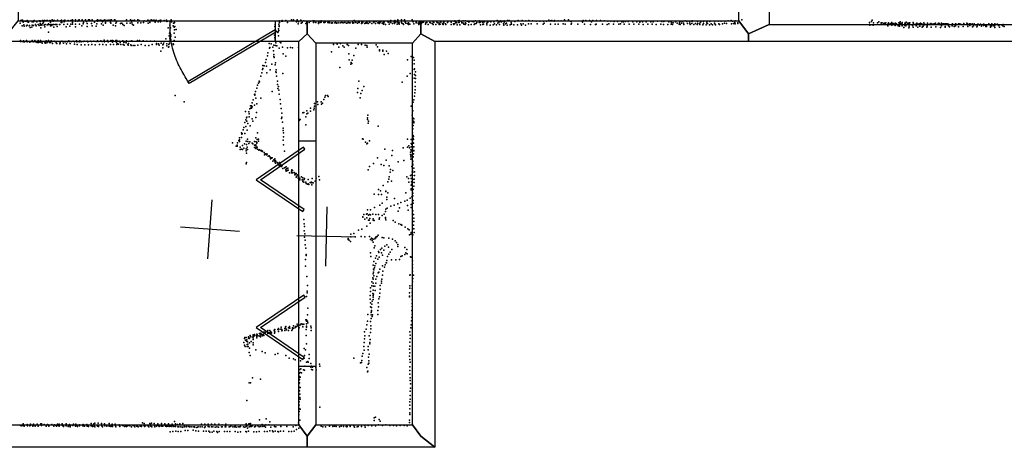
# Model space of a CAD drawing. Header units: millimetres. Extents: x 10845 to 34254, y -43579 to -11665.
# Tile 13 of 28: x 18844 to 25506, y -41370 to -38481. Entities that reach past the tile are written whole.
import ezdxf

# ---------------------------------------------------------------- set-up
doc = ezdxf.new("R2010")
doc.units = ezdxf.units.MM
for name, color, linetype in [('DOORS', 7, 'Continuous'), ('P', 9, 'Continuous'), ('PANOS', 10, 'Continuous'), ('ROOMS', 1, 'Continuous'), ('WALLS', 3, 'Continuous')]:
    doc.layers.add(name, color=color, linetype=linetype)

# ---------------------------------------------------------------- blocks, each defined once
blk = doc.blocks.new('7-Bifold_46')
for points in [[(-898.992, 30.3406), (-625.387, 430.985)], [(-625.387, 430.985), (-356.55, 38.1576), (-373.055, 26.8622)], [(350.975, 30.1593), (624.58, 430.804)], [(624.58, 430.804), (893.417, 37.9763), (876.912, 26.6809)], [(-625.37, 395.547), (-882.476, 19.0615), (-898.992, 30.3406)], [(-373.055, 26.8622), (-625.37, 395.547)], [(624.597, 395.366), (367.491, 18.8802), (350.975, 30.1593)], [(876.912, 26.6809), (624.597, 395.366)]]:
    blk.add_lwpolyline(points)
blk = doc.blocks.new('1-Standard_3D')
for points in [[(-403.982, 5.64828), (253.382, 394.931), (263.573, 377.722), (-393.791, -11.5606), (-403.982, 5.64828)], [(263.573, 377.722), (275.367, 357.142), (283.15, 343.495), (290.844, 329.879), (298.429, 316.269), (305.882, 302.642), (313.184, 288.973), (320.313, 275.239), (327.249, 261.416), (333.971, 247.479), (340.456, 233.405), (346.686, 219.17), (352.638, 204.75), (358.291, 190.121), (363.626, 175.258), (368.62, 160.139), (373.253, 144.738), (377.503, 129.032), (381.351, 112.998), (384.774, 96.6102), (387.752, 79.8457), (390.265, 62.6802), (392.29, 45.0899), (393.807, 27.0508), (395.085, -0.90191)]]:
    blk.add_lwpolyline(points)

msp = doc.modelspace()

# ---------------------------------------------------------------- linework, layer by layer
at = {"layer": 'DOORS'}
for points in [[(19862.6, -38487.3), (20573.8, -38487.3), (20573.8, -38627.1), (19862.6, -38627.1), (19862.6, -38487.3)], [(20732.8, -40824), (20732.8, -39300), (20847, -39300), (20847, -40824), (20732.8, -40824)]]:
    msp.add_lwpolyline(points, dxfattribs=at)
at = {"layer": 'P'}
for p in [(18852, -38486), (18860, -38484), (18863, -38483), (18865, -38492), (18867, -38498), (18880, -38490), (18881, -38490), (18885, -38491), (18894, -38487), (18898, -38494), (18904, -38497), (18907, -38491), (18928, -38495), (18937, -38495), (18943, -38486), (18957, -38490), (18960, -38496), (18977, -38489), (18982, -38489), (18982, -38492), (18998, -38485), (19000, -38487), (19004, -38492), (19005, -38497), (19013, -38485), (19024, -38487), (19026, -38488), (19032, -38485), (19048, -38485), (19052, -38498), (19054, -38488), (19064, -38482), (19067, -38484), (19070, -38485), (19071, -38491), (19079, -38485), (19101, -38484), (19121, -38488), (19126, -38500), (19128, -38484), (19129, -38500), (19145, -38485), (19146, -38494), (19149, -38484), (19173, -38486), (19190, -38485), (19193, -38487), (19201, -38482), (19201, -38499), (19220, -38489), (19222, -38491), (19223, -38481), (19238, -38490), (19243, -38484), (19245, -38487), (19246, -38482), (19267, -38486), (19268, -38482), (19276, -38500), (19290, -38482), (19296, -38492), (19311, -38482), (19316, -38482), (19319, -38485), (19334, -38482), (19350, -38498), (19366, -38485), (19370, -38481), (19370, -38490), (19378, -38487), (19389, -38484), (19392, -38484), (19400, -38485), (19404, -38494), (19411, -38485), (19421, -38482), (19421, -38484), (19422, -38488), (19425, -38499), (19434, -38486), (19444, -38483), (19444, -38488), (19454, -38483), (19454, -38484), (19458, -38499), (19460, -38484), (19466, -38482), (19485, -38482), (19487, -38481), (19488, -38482), (19500, -38495), (19566, -38481), (19566, -38481), (19570, -38503), (19594, -38481), (19598, -38486), (19601, -38491), (19604, -38502), (19611, -38487), (19620, -38485), (19621, -38483), (19643, -38482), (19644, -38501), (19653, -38485), (19665, -38502), (19682, -38500), (19687, -38488), (19701, -38490), (19711, -38483), (19719, -38486), (19726, -38500), (19733, -38481), (19744, -38487), (19753, -38483), (19756, -38485), (19760, -38497), (19767, -38483), (19782, -38495), (19787, -38487), (19798, -38495), (19799, -38485), (19800, -38483), (19821, -38486), (19837, -38484), (19840, -38493), (19845, -38491), (19870, -38481), (19872, -38494), (19885, -38503), (19887, -38503), (19891, -38500), (20599, -38491), (20600, -38488), (20602, -38499), (20615, -38490), (20620, -38485), (20623, -38490), (20644, -38487), (20657, -38500), (20684, -38481), (20696, -38482), (20717, -38496), (20721, -38481), (20731, -38496), (20746, -38483), (20748, -38503), (20755, -38500), (20767, -38489), (20786, -38491), (20787, -38500), (20804, -38499), (20813, -38491), (20828, -38488), (20833, -38500), (20834, -38498), (20837, -38489), (20848, -38499), (20865, -38497), (20866, -38490), (20877, -38499), (20883, -38489), (20884, -38498), (20902, -38500), (20907, -38500), (20911, -38497), (20929, -38500), (20938, -38496), (20938, -38501), (20938, -38502), (20952, -38501), (20961, -38501), (20976, -38501), (20980, -38500), (20986, -38502), (21000, -38501), (21012, -38501), (21024, -38500), (21033, -38502), (21044, -38500), (21064, -38502), (21066, -38500), (21068, -38499), (21075, -38502), (21081, -38501), (21097, -38500), (21106, -38502), (21108, -38487), (21117, -38494), (21118, -38500), (21130, -38503), (21137, -38498), (21142, -38494), (21142, -38500), (21159, -38498), (21164, -38502), (21165, -38498), (21184, -38501), (21194, -38496), (21211, -38496), (21213, -38499), (21239, -38498), (21241, -38499), (21242, -38493), (21257, -38492), (21267, -38502), (21277, -38496), (21281, -38501), (21285, -38496), (21287, -38492), (21306, -38497), (21310, -38491), (21311, -38496), (21335, -38492), (21337, -38498), (21350, -38499), (21352, -38494), (21356, -38487), (21356, -38499), (21377, -38497), (21382, -38485), (21390, -38497), (21403, -38482), (21403, -38497), (21411, -38501), (21428, -38481), (21428, -38499), (21449, -38482), (21453, -38498), (21476, -38501), (21499, -38481), (21506, -38495), (21526, -38497), (21527, -38501), (21547, -38500), (21548, -38502), (21552, -38497), (21569, -38498), (21576, -38498), (21593, -38501), (21600, -38499), (21619, -38499), (21624, -38501), (21642, -38496), (21647, -38499), (21667, -38496), (21670, -38500), (21676, -38501), (21683, -38503), (21691, -38494), (21694, -38498), (21713, -38496), (21715, -38502), (21739, -38500), (21740, -38496), (21763, -38493), (21763, -38497), (21785, -38491), (21789, -38488), (21796, -38498), (21802, -38502), (21811, -38489), (21815, -38499), (21818, -38487), (21818, -38500), (21833, -38492), (21835, -38502), (21839, -38502), (21845, -38489), (21859, -38489), (21861, -38502), (21871, -38491), (21882, -38493), (21883, -38497), (21890, -38491), (21905, -38493), (21913, -38490), (21917, -38496), (21929, -38489), (21937, -38500), (21953, -38489), (21953, -38499), (21957, -38500), (21964, -38494), (21977, -38495), (21978, -38500), (21981, -38495), (21989, -38494), (22009, -38496), (22011, -38494), (22012, -38497), (22026, -38490), (22032, -38495), (22049, -38491), (22053, -38496), (22075, -38486), (22084, -38496), (22090, -38496), (22097, -38493), (22099, -38489), (22104, -38495), (22107, -38492), (22122, -38488), (22122, -38497), (22124, -38494), (22145, -38486), (22157, -38486), (22170, -38491), (22170, -38502), (22194, -38492), (22218, -38485), (22243, -38487), (22268, -38488), (22290, -38486), (22315, -38489), (22338, -38490), (22363, -38490), (22388, -38491), (22409, -38491), (22424, -38484), (22436, -38488), (22445, -38485), (22461, -38491), (22463, -38485), (22487, -38489), (22507, -38488), (22529, -38489), (22531, -38482), (22558, -38481), (22572, -38490), (22578, -38490), (22578, -38503), (22652, -38498), (22656, -38485), (22675, -38487), (22700, -38487), (22714, -38496), (22723, -38487), (22747, -38487), (22775, -38487), (22798, -38488), (22824, -38491), (22845, -38490), (22866, -38493), (22889, -38492), (22918, -38494), (22929, -38494), (22942, -38492), (22962, -38493), (22993, -38494), (23019, -38496), (23041, -38497), (23058, -38495), (23084, -38496), (23115, -38494), (23130, -38495), (23160, -38491), (23190, -38492), (23203, -38492), (23236, -38494), (23251, -38494), (23254, -38500), (23266, -38502), (23281, -38494), (23309, -38502), (23310, -38493), (23326, -38493), (23330, -38490), (23346, -38489), (23358, -38492), (23375, -38492), (23379, -38490), (23394, -38489), (23395, -38493), (23431, -38493), (23453, -38494), (23470, -38493), (23493, -38494), (23514, -38493), (23545, -38503), (23547, -38491), (23571, -38491), (23591, -38491), (23617, -38491), (23637, -38489), (23659, -38487), (23668, -38491), (23682, -38499), (23685, -38489), (23702, -38502), (23731, -38481), (24594, -38500), (24607, -38493), (24611, -38484), (24622, -38501), (24648, -38501), (24658, -38495), (24672, -38501), (24679, -38501), (24701, -38503), (24704, -38502), (24722, -38502), (24746, -38499), (24792, -38501), (24797, -38503), (24801, -38495), (24816, -38500), (24841, -38498), (24850, -38503), (24862, -38501), (24867, -38501), (24889, -38500), (24914, -38503), (24938, -38503), (24961, -38501), (24987, -38503), (25040, -38503), (25082, -38503), (18847, -38505), (18861, -38522), (18873, -38516), (18874, -38525), (18890, -38522), (18890, -38523), (18895, -38518), (18909, -38522), (18910, -38520), (18915, -38534), (18927, -38530), (18929, -38518), (18936, -38520), (18937, -38520), (18952, -38513), (18956, -38522), (18957, -38521), (18969, -38512), (18976, -38520), (18982, -38507), (18984, -38517), (18988, -38535), (18993, -38512), (18995, -38517), (19000, -38507), (19011, -38517), (19012, -38515), (19015, -38529), (19017, -38513), (19031, -38515), (19033, -38515), (19039, -38509), (19039, -38514), (19040, -38564), (19041, -38512), (19052, -38522), (19053, -38513), (19061, -38512), (19062, -38520), (19074, -38513), (19075, -38532), (19084, -38514), (19088, -38512), (19095, -38513), (19099, -38527), (19114, -38512), (19115, -38513), (19143, -38513), (19158, -38528), (19167, -38511), (19184, -38524), (19190, -38511), (19202, -38510), (19221, -38511), (19221, -38529), (19250, -38511), (19266, -38522), (19274, -38509), (19300, -38507), (19300, -38526), (19330, -38507), (19334, -38521), (19361, -38525), (19367, -38508), (19399, -38508), (19409, -38518), (19425, -38505), (19461, -38505), (19477, -38517), (19492, -38521), (19495, -38504), (19526, -38506), (19535, -38505), (19543, -38514), (19552, -38519), (19593, -38504), (19607, -38512), (19614, -38517), (19713, -38504), (19850, -38535), (19861, -38518), (19864, -38535), (19883, -38523), (19890, -38530), (19891, -38550), (19894, -38526), (19904, -38547), (20571, -38526), (20572, -38512), (20573, -38556), (20591, -38566), (20591, -38568), (20594, -38560), (20596, -38542), (20597, -38510), (20598, -38554), (20599, -38527), (20600, -38521), (20729, -38508), (20780, -38506), (20867, -38506), (20957, -38504), (20988, -38504), (21055, -38504), (21098, -38505), (21156, -38506), (21179, -38507), (21189, -38504), (21189, -38504), (21200, -38504), (21202, -38506), (21227, -38506), (21251, -38507), (21276, -38507), (21297, -38504), (21306, -38511), (21308, -38504), (21320, -38512), (21344, -38510), (21367, -38507), (21380, -38506), (21398, -38510), (21408, -38504), (21412, -38511), (21430, -38504), (21440, -38508), (21442, -38512), (21457, -38504), (21468, -38507), (21474, -38506), (21474, -38514), (21485, -38511), (21512, -38509), (21540, -38505), (21545, -38512), (21555, -38506), (21557, -38509), (21562, -38506), (21591, -38511), (21607, -38512), (21636, -38507), (21642, -38512), (21659, -38512), (21683, -38513), (21690, -38511), (21705, -38509), (21710, -38505), (21710, -38513), (21726, -38508), (21727, -38513), (21764, -38513), (21780, -38508), (21782, -38514), (21788, -38506), (21804, -38515), (21822, -38515), (21847, -38504), (21849, -38510), (21859, -38514), (21863, -38506), (21881, -38515), (21900, -38514), (21919, -38514), (21924, -38509), (21932, -38507), (21961, -38515), (21979, -38513), (21983, -38510), (22004, -38507), (22005, -38516), (22006, -38504), (22028, -38517), (22048, -38515), (22056, -38508), (22070, -38516), (22080, -38504), (22091, -38514), (22117, -38508), (22120, -38518), (22132, -38509), (22138, -38505), (22142, -38518), (22163, -38516), (22171, -38510), (22187, -38516), (22212, -38516), (22235, -38508), (22239, -38517), (22250, -38508), (22267, -38518), (22287, -38509), (22304, -38509), (22345, -38508), (22387, -38511), (22393, -38505), (22436, -38511), (22468, -38510), (22488, -38510), (22522, -38509), (22535, -38511), (22576, -38511), (22621, -38511), (22665, -38511), (22706, -38512), (22741, -38514), (22745, -38510), (22787, -38511), (22820, -38513), (22831, -38509), (22863, -38511), (22899, -38510), (22910, -38508), (22934, -38511), (22967, -38511), (23000, -38510), (23033, -38511), (23062, -38512), (23095, -38511), (23124, -38510), (23150, -38513), (23182, -38511), (23201, -38514), (23229, -38514), (23252, -38511), (23262, -38513), (23293, -38504), (23306, -38511), (23313, -38512), (23322, -38505), (23336, -38505), (23337, -38512), (23363, -38506), (23378, -38504), (23381, -38514), (23392, -38506), (23406, -38513), (23417, -38507), (23428, -38514), (23432, -38506), (23446, -38505), (23447, -38514), (23466, -38516), (23471, -38507), (23489, -38515), (23493, -38504), (23498, -38507), (23512, -38515), (23523, -38508), (23531, -38515), (23548, -38509), (23552, -38515), (23574, -38509), (23579, -38513), (23600, -38509), (23614, -38505), (23626, -38506), (23660, -38509), (23674, -38507), (23681, -38506), (23685, -38508), (23702, -38506), (24594, -38513), (24597, -38517), (24619, -38517), (24673, -38505), (24691, -38506), (24694, -38505), (24699, -38507), (24719, -38522), (24720, -38507), (24725, -38509), (24736, -38508), (24739, -38506), (24742, -38508), (24744, -38518), (24751, -38508), (24758, -38506), (24767, -38520), (24769, -38504), (24777, -38508), (24788, -38522), (24797, -38525), (24803, -38506), (24812, -38509), (24814, -38521), (24816, -38505), (24827, -38534), (24832, -38520), (24834, -38505), (24837, -38508), (24839, -38523), (24853, -38506), (24859, -38535), (24862, -38518), (24862, -38528), (24863, -38511), (24885, -38519), (24888, -38512), (24889, -38532), (24891, -38507), (24909, -38522), (24910, -38508), (24914, -38510), (24920, -38530), (24923, -38511), (24929, -38509), (24934, -38525), (24940, -38512), (24948, -38509), (24950, -38531), (24954, -38527), (24957, -38525), (24964, -38510), (24965, -38515), (24968, -38510), (24981, -38531), (24983, -38524), (24985, -38523), (24986, -38509), (24991, -38514), (25005, -38509), (25010, -38506), (25012, -38530), (25017, -38511), (25024, -38510), (25032, -38509), (25042, -38512), (25043, -38529), (25059, -38507), (25062, -38505), (25062, -38506), (25068, -38509), (25074, -38533), (25081, -38506), (25082, -38521), (25092, -38509), (25094, -38512), (25100, -38508), (25105, -38531), (25106, -38527), (25107, -38508), (25112, -38508), (25119, -38509), (25129, -38511), (25129, -38515), (25129, -38523), (25136, -38529), (25153, -38522), (25154, -38510), (25154, -38513), (25155, -38509), (25156, -38509), (25166, -38527), (25169, -38526), (25176, -38508), (25176, -38523), (25179, -38509), (25180, -38513), (25195, -38509), (25197, -38529), (25204, -38508), (25206, -38513), (25215, -38512), (25227, -38512), (25228, -38527), (25232, -38507), (25232, -38511), (25252, -38505), (25252, -38513), (25258, -38509), (25259, -38515), (25259, -38527), (25270, -38509), (25273, -38520), (25276, -38509), (25276, -38511), (25277, -38512), (25289, -38509), (25290, -38528), (25297, -38522), (25300, -38512), (25301, -38509), (25312, -38516), (25320, -38528), (25321, -38516), (25323, -38515), (25323, -38524), (25327, -38510), (25330, -38511), (25339, -38517), (25346, -38510), (25348, -38513), (25351, -38525), (25365, -38510), (25366, -38519), (25371, -38513), (25377, -38518), (25382, -38527), (25384, -38518), (25385, -38526), (25395, -38515), (25402, -38509), (25412, -38521), (25413, -38531), (25416, -38525), (25419, -38516), (25422, -38509), (25431, -38522), (25439, -38521), (25441, -38509), (25443, -38533), (25444, -38515), (25454, -38513), (25460, -38510), (25467, -38519), (25470, -38517), (25473, -38516), (25474, -38530), (25492, -38518), (25495, -38521), (25498, -38512), (25505, -38527), (18849, -38627), (18850, -38622), (18853, -38628), (18867, -38630), (18871, -38623), (18875, -38627), (18876, -38629), (18890, -38622), (18895, -38631), (18897, -38628), (18910, -38631), (18914, -38632), (18919, -38628), (18928, -38620), (18929, -38628), (18936, -38627), (18941, -38629), (18947, -38622), (18953, -38631), (18962, -38634), (18969, -38622), (18972, -38630), (18972, -38635), (18982, -38632), (18985, -38621), (18994, -38632), (19013, -38630), (19016, -38633), (19023, -38623), (19027, -38636), (19033, -38629), (19040, -38622), (19046, -38634), (19054, -38634), (19058, -38623), (19063, -38627), (19078, -38625), (19083, -38627), (19112, -38628), (19119, -38630), (19129, -38625), (19133, -38627), (19153, -38630), (19164, -38627), (19167, -38629), (19176, -38623), (19181, -38628), (19194, -38628), (19206, -38626), (19215, -38629), (19228, -38624), (19231, -38630), (19247, -38631), (19251, -38623), (19260, -38629), (19275, -38628), (19281, -38625), (19302, -38626), (19305, -38629), (19325, -38626), (19331, -38627), (19347, -38625), (19361, -38627), (19370, -38623), (19376, -38627), (19393, -38623), (19402, -38627), (19416, -38619), (19419, -38630), (19439, -38620), (19444, -38629), (19462, -38622), (19472, -38632), (19473, -38621), (19477, -38624), (19496, -38622), (19499, -38634), (19501, -38621), (19518, -38625), (19523, -38627), (19524, -38634), (19543, -38624), (19550, -38634), (19559, -38628), (19568, -38623), (19591, -38625), (19603, -38624), (19642, -38622), (19655, -38622), (19680, -38623), (19704, -38625), (19730, -38626), (19756, -38626), (19820, -38630), (19834, -38609), (19856, -38590), (19858, -38572), (19861, -38605), (19862, -38587), (19868, -38582), (19868, -38593), (19868, -38616), (19889, -38571), (19889, -38621), (19896, -38599), (20568, -38585), (20571, -38601), (20571, -38604), (20572, -38616), (20573, -38600), (20574, -38572), (20595, -38589), (20605, -38630), (20612, -38636), (18996, -38639), (19016, -38638), (19067, -38641), (19092, -38637), (19095, -38641), (19116, -38643), (19119, -38637), (19140, -38640), (19161, -38644), (19186, -38641), (19215, -38646), (19234, -38648), (19260, -38650), (19285, -38650), (19309, -38650), (19332, -38649), (19356, -38651), (19384, -38647), (19407, -38648), (19430, -38651), (19458, -38648), (19479, -38647), (19501, -38647), (19506, -38643), (19513, -38645), (19529, -38649), (19545, -38648), (19551, -38652), (19564, -38637), (19577, -38648), (19578, -38652), (19580, -38641), (19596, -38650), (19599, -38654), (19612, -38654), (19624, -38654), (19643, -38652), (19667, -38649), (19693, -38654), (19718, -38655), (19741, -38648), (19770, -38647), (19771, -38641), (19783, -38643), (19789, -38652), (19800, -38694), (19801, -38638), (19812, -38650), (19814, -38670), (19818, -38644), (19840, -38656), (19841, -38644), (19852, -38666), (19853, -38664), (19854, -38647), (19858, -38640), (19882, -38644), (19885, -38648), (20532, -38642), (20535, -38672), (20537, -38668), (20545, -38644), (20556, -38665), (20561, -38690), (20565, -38652), (20575, -38655), (20577, -38637), (20585, -38657), (20601, -38674), (20622, -38667), (20657, -38671), (20677, -38668), (20690, -38671), (20731, -38669), (20954, -38697), (20968, -38648), (20992, -38645), (21003, -38665), (21015, -38642), (21030, -38657), (21040, -38666), (21059, -38648), (21070, -38654), (21119, -38674), (21134, -38649), (21158, -38648), (21181, -38652), (21192, -38655), (21196, -38665), (21256, -38650), (21265, -38664), (21278, -38685), (21279, -38691), (21301, -38694), (21302, -38687), (21326, -38694), (20507, -38770), (20512, -38749), (20520, -38725), (20524, -38705), (20564, -38716), (20565, -38729), (20567, -38737), (20628, -38711), (20645, -38726), (21072, -38711), (21073, -38751), (21086, -38770), (21094, -38753), (21105, -38723), (21311, -38715), (21338, -38709), (21469, -38751), (21492, -38729), (21508, -38736), (21513, -38753), (20488, -38817), (20490, -38790), (20490, -38810), (20498, -38793), (20515, -38794), (20538, -38820), (20551, -38781), (20574, -38786), (20575, -38773), (20578, -38832), (20580, -38819), (21010, -38804), (21084, -38782), (21091, -38776), (21514, -38778), (21514, -38816), (21516, -38812), (21523, -38833), (20465, -38895), (20466, -38900), (20475, -38861), (20482, -38839), (20517, -38839), (20580, -38838), (20583, -38863), (20589, -38897), (20625, -38845), (21138, -38895), (21432, -38902), (21465, -38862), (21486, -38844), (21513, -38876), (21515, -38850), (21521, -38902), (21522, -38858), (21523, -38877), (20440, -38966), (20448, -38944), (20454, -38924), (20460, -38909), (20552, -38966), (20589, -38919), (20590, -38946), (20596, -38931), (20597, -38956), (21133, -38945), (21162, -38960), (21173, -38932), (21520, -38954), (21521, -38931), (19897, -38992), (19957, -39036), (20425, -39022), (20434, -38985), (20435, -38991), (20436, -38984), (20441, -39011), (20477, -39010), (20600, -38983), (20606, -39020), (20860, -39036), (20885, -39035), (20902, -39020), (20910, -39004), (20913, -38993), (20926, -38993), (20931, -39000), (21131, -38972), (21149, -39009), (21152, -38980), (21511, -39022), (21516, -38997), (21518, -38975), (20373, -39102), (20394, -39103), (20402, -39084), (20405, -39062), (20409, -39078), (20412, -39062), (20412, -39075), (20412, -39078), (20417, -39042), (20417, -39069), (20433, -39058), (20449, -39048), (20609, -39049), (20614, -39081), (20787, -39096), (20812, -39078), (20812, -39098), (20834, -39089), (20837, -39079), (20838, -39046), (20840, -39065), (20862, -39053), (20886, -39051), (20894, -39045), (21494, -39064), (21504, -39096), (21507, -39037), (20375, -39158), (20379, -39144), (20381, -39140), (20382, -39166), (20396, -39116), (20396, -39137), (20418, -39150), (20422, -39167), (20441, -39142), (20446, -39107), (20615, -39149), (20617, -39112), (20619, -39140), (20735, -39161), (20737, -39156), (20742, -39154), (20760, -39111), (20766, -39107), (20780, -39138), (20788, -39117), (20795, -39112), (21197, -39143), (21197, -39156), (21199, -39125), (21204, -39166), (21500, -39126), (21507, -39146), (21508, -39166), (21510, -39150), (20356, -39224), (20360, -39209), (20368, -39176), (20375, -39203), (20383, -39228), (20388, -39181), (20403, -39198), (20622, -39173), (20626, -39229), (20628, -39213), (20780, -39190), (21203, -39180), (21269, -39201), (21505, -39218), (21506, -39196), (21510, -39170), (21510, -39178), (20326, -39297), (20332, -39280), (20332, -39293), (20345, -39246), (20346, -39277), (20348, -39254), (20349, -39250), (20367, -39250), (20376, -39302), (20385, -39289), (20387, -39303), (20442, -39280), (20452, -39291), (20454, -39246), (20460, -39301), (20461, -39289), (20628, -39295), (20629, -39245), (20630, -39271), (21164, -39285), (21169, -39288), (21212, -39300), (21468, -39288), (21493, -39291), (21502, -39246), (21506, -39283), (21507, -39264), (21508, -39270), (21509, -39291), (20285, -39312), (20308, -39336), (20315, -39328), (20315, -39335), (20319, -39313), (20332, -39304), (20335, -39341), (20336, -39357), (20343, -39355), (20351, -39331), (20353, -39358), (20360, -39348), (20366, -39320), (20376, -39366), (20377, -39354), (20379, -39325), (20384, -39343), (20386, -39357), (20394, -39318), (20402, -39305), (20418, -39315), (20421, -39320), (20433, -39345), (20434, -39304), (20434, -39329), (20441, -39326), (20441, -39351), (20443, -39334), (20444, -39306), (20445, -39346), (20447, -39342), (20448, -39316), (20449, -39310), (20452, -39341), (20454, -39355), (20462, -39362), (20464, -39359), (20468, -39361), (20475, -39364), (20478, -39366), (20480, -39364), (20630, -39327), (21184, -39309), (21192, -39319), (21198, -39315), (21315, -39355), (21366, -39365), (21439, -39347), (21468, -39342), (21478, -39332), (21481, -39346), (21491, -39359), (21493, -39339), (21494, -39318), (21497, -39340), (21497, -39366), (21498, -39323), (21501, -39353), (21502, -39369), (21505, -39310), (21506, -39340), (21508, -39315), (21510, -39340), (21511, -39365), (21511, -39367), (20378, -39383), (20485, -39372), (20487, -39370), (20498, -39379), (20500, -39394), (20506, -39388), (20511, -39388), (20514, -39389), (20514, -39394), (20519, -39389), (20525, -39402), (20533, -39400), (20536, -39407), (20542, -39421), (20544, -39414), (20547, -39417), (20550, -39414), (20552, -39415), (20564, -39427), (20568, -39429), (20570, -39420), (20573, -39432), (20636, -39370), (21265, -39414), (21325, -39430), (21362, -39399), (21443, -39433), (21488, -39375), (21488, -39391), (21490, -39395), (21490, -39422), (21491, -39407), (21491, -39423), (21499, -39372), (21499, -39419), (21501, -39391), (21501, -39411), (21507, -39407), (21509, -39386), (20376, -39454), (20379, -39446), (20556, -39437), (20570, -39442), (20576, -39450), (20578, -39437), (20587, -39445), (20590, -39449), (20601, -39465), (20602, -39446), (20608, -39471), (20610, -39458), (20612, -39464), (20615, -39472), (20621, -39465), (20624, -39486), (20636, -39482), (20640, -39480), (20644, -39496), (20647, -39474), (20649, -39488), (20657, -39499), (20658, -39484), (20661, -39497), (20686, -39496), (20690, -39500), (21202, -39496), (21210, -39473), (21238, -39452), (21289, -39460), (21309, -39466), (21345, -39467), (21353, -39494), (21368, -39500), (21405, -39440), (21498, -39473), (21501, -39483), (21502, -39450), (21502, -39455), (21502, -39463), (21502, -39498), (21503, -39466), (21504, -39437), (21504, -39461), (21512, -39483), (20647, -39504), (20669, -39515), (20683, -39515), (20684, -39504), (20690, -39515), (20702, -39514), (20706, -39529), (20708, -39521), (20711, -39523), (20712, -39526), (20714, -39521), (20715, -39545), (20720, -39538), (20727, -39528), (20728, -39551), (20731, -39546), (20734, -39538), (20739, -39562), (20740, -39552), (20751, -39543), (20756, -39563), (20760, -39566), (20761, -39549), (20768, -39561), (20772, -39554), (20797, -39561), (20823, -39554), (20851, -39551), (20868, -39540), (20872, -39562), (21342, -39559), (21344, -39542), (21351, -39510), (21463, -39543), (21476, -39553), (21488, -39533), (21492, -39553), (21498, -39530), (21499, -39508), (21500, -39509), (21502, -39534), (21504, -39512), (21504, -39560), (21513, -39558), (21515, -39509), (21516, -39533), (20761, -39574), (20767, -39578), (20780, -39579), (20783, -39588), (20791, -39591), (20797, -39590), (20801, -39594), (20810, -39580), (20816, -39584), (20819, -39579), (20822, -39596), (20827, -39584), (20830, -39582), (20843, -39572), (21272, -39628), (21303, -39602), (21336, -39576), (21359, -39572), (21478, -39579), (21492, -39624), (21493, -39599), (21494, -39630), (21496, -39576), (21497, -39628), (21498, -39592), (21502, -39578), (21503, -39621), (21507, -39627), (21512, -39605), (21513, -39580), (21243, -39659), (21273, -39661), (21285, -39638), (21293, -39662), (21321, -39640), (21322, -39642), (21328, -39695), (21329, -39680), (21335, -39650), (21381, -39689), (21456, -39651), (21466, -39700), (21486, -39686), (21498, -39678), (21502, -39653), (21505, -39653), (21505, -39671), (21506, -39702), (21198, -39765), (21218, -39766), (21246, -39749), (21282, -39733), (21296, -39720), (21322, -39761), (21330, -39755), (21355, -39741), (21378, -39734), (21402, -39726), (21414, -39751), (21422, -39717), (21450, -39708), (21468, -39737), (21473, -39768), (21494, -39729), (21494, -39749), (21506, -39721), (20767, -39830), (21167, -39813), (21167, -39814), (21172, -39798), (21180, -39828), (21190, -39795), (21193, -39820), (21196, -39792), (21204, -39801), (21205, -39835), (21208, -39835), (21211, -39796), (21213, -39823), (21217, -39800), (21234, -39795), (21235, -39827), (21237, -39835), (21253, -39797), (21271, -39798), (21277, -39829), (21278, -39820), (21296, -39804), (21311, -39795), (21319, -39777), (21320, -39818), (21320, -39821), (21322, -39834), (21405, -39774), (21505, -39772), (21509, -39797), (21510, -39822), (20768, -39859), (20771, -39879), (21159, -39897), (21194, -39876), (21215, -39855), (21242, -39838), (21372, -39838), (21385, -39849), (21410, -39859), (21423, -39865), (21431, -39870), (21453, -39882), (21471, -39893), (21480, -39900), (21503, -39843), (21503, -39868), (21504, -39892), (21509, -39869), (21511, -39844), (21512, -39893), (20770, -39908), (20771, -39950), (20774, -39928), (21067, -39960), (21067, -39965), (21084, -39949), (21085, -39930), (21104, -39926), (21115, -39949), (21137, -39904), (21154, -39945), (21179, -39947), (21211, -39945), (21219, -39966), (21225, -39957), (21228, -39960), (21236, -39964), (21248, -39961), (21252, -39953), (21253, -39955), (21257, -39949), (21263, -39946), (21270, -39936), (21297, -39952), (21309, -39955), (21341, -39956), (21366, -39964), (21482, -39935), (21491, -39930), (21492, -39918), (21504, -39934), (21513, -39918), (20776, -39971), (20776, -40003), (20781, -40024), (21074, -39970), (21082, -39980), (21229, -39973), (21236, -39985), (21243, -40023), (21247, -40009), (21285, -40033), (21295, -40025), (21315, -40010), (21329, -40001), (21339, -40017), (21363, -40034), (21385, -39974), (21393, -39986), (21402, -39999), (21402, -40013), (21451, -40020), (21464, -40034), (20778, -40101), (20782, -40067), (20783, -40075), (21218, -40056), (21221, -40081), (21252, -40091), (21258, -40077), (21268, -40100), (21272, -40047), (21275, -40053), (21276, -40085), (21293, -40055), (21299, -40072), (21307, -40039), (21333, -40081), (21342, -40066), (21350, -40051), (21413, -40101), (21422, -40080), (21432, -40076), (21450, -40067), (21458, -40057), (21465, -40063), (21489, -40082), (21493, -40086), (20779, -40146), (21237, -40140), (21239, -40166), (21240, -40114), (21244, -40157), (21247, -40144), (21253, -40129), (21281, -40167), (21300, -40145), (21312, -40152), (21317, -40138), (21325, -40123), (21327, -40124), (21328, -40109), (21360, -40104), (21390, -40104), (21501, -40110), (21502, -40134), (21503, -40157), (20787, -40217), (21233, -40225), (21235, -40198), (21237, -40233), (21239, -40187), (21240, -40171), (21240, -40212), (21255, -40235), (21261, -40215), (21269, -40191), (21275, -40187), (21294, -40234), (21299, -40208), (21302, -40181), (21485, -40208), (21486, -40205), (21501, -40181), (21505, -40230), (21509, -40206), (20791, -40277), (21218, -40292), (21226, -40279), (21228, -40252), (21237, -40260), (21238, -40282), (21248, -40282), (21253, -40261), (21284, -40276), (21284, -40302), (21292, -40248), (21292, -40261), (21483, -40295), (21484, -40278), (21500, -40277), (21500, -40298), (21502, -40251), (20785, -40352), (20789, -40316), (20790, -40326), (21216, -40344), (21219, -40318), (21233, -40331), (21236, -40309), (21236, -40344), (21237, -40356), (21239, -40335), (21249, -40310), (21275, -40367), (21278, -40354), (21280, -40329), (21481, -40326), (21481, -40353), (21482, -40349), (21499, -40323), (21500, -40346), (20793, -40431), (21215, -40370), (21218, -40395), (21219, -40421), (21224, -40426), (21226, -40404), (21229, -40382), (21235, -40372), (21269, -40394), (21272, -40420), (21500, -40373), (21500, -40398), (21500, -40418), (20791, -40475), (21200, -40473), (21222, -40459), (21222, -40474), (21222, -40499), (21224, -40446), (21225, -40451), (21229, -40486), (21232, -40474), (21267, -40446), (21268, -40472), (21497, -40446), (21498, -40493), (21499, -40470), (20596, -40568), (20614, -40559), (20639, -40568), (20642, -40556), (20644, -40568), (20645, -40554), (20664, -40563), (20670, -40554), (20672, -40565), (20690, -40564), (20697, -40549), (20699, -40565), (20711, -40554), (20711, -40560), (20714, -40554), (20718, -40555), (20722, -40538), (20724, -40549), (20736, -40546), (20736, -40564), (20745, -40543), (20749, -40536), (20757, -40539), (20759, -40541), (20760, -40557), (20767, -40538), (20780, -40509), (20784, -40535), (20785, -40509), (20785, -40518), (20785, -40551), (20785, -40559), (20791, -40518), (20793, -40530), (20814, -40551), (20816, -40563), (21194, -40542), (21197, -40518), (21217, -40521), (21220, -40550), (21491, -40562), (21492, -40542), (21495, -40515), (20368, -40628), (20377, -40628), (20393, -40624), (20393, -40633), (20397, -40634), (20400, -40633), (20404, -40614), (20405, -40621), (20408, -40624), (20421, -40627), (20424, -40610), (20424, -40618), (20425, -40630), (20426, -40612), (20428, -40620), (20432, -40609), (20436, -40614), (20448, -40631), (20449, -40606), (20449, -40614), (20449, -40622), (20450, -40607), (20450, -40617), (20462, -40616), (20466, -40602), (20472, -40622), (20473, -40623), (20474, -40611), (20475, -40598), (20476, -40608), (20482, -40608), (20486, -40617), (20491, -40609), (20492, -40593), (20497, -40614), (20499, -40593), (20499, -40598), (20501, -40593), (20506, -40595), (20518, -40591), (20518, -40592), (20519, -40587), (20523, -40580), (20523, -40602), (20524, -40595), (20532, -40594), (20536, -40582), (20543, -40595), (20543, -40605), (20544, -40590), (20548, -40596), (20567, -40578), (20569, -40585), (20569, -40600), (20570, -40589), (20571, -40575), (20590, -40575), (20595, -40588), (20598, -40574), (20612, -40571), (20615, -40571), (20617, -40584), (20621, -40579), (20639, -40582), (20650, -40576), (20663, -40581), (20686, -40582), (20691, -40572), (20782, -40574), (20783, -40615), (20816, -40582), (21178, -40591), (21179, -40617), (21189, -40572), (21209, -40617), (21218, -40595), (21220, -40570), (21485, -40589), (21486, -40613), (20360, -40663), (20366, -40636), (20366, -40681), (20370, -40690), (20373, -40646), (20378, -40653), (20381, -40643), (20384, -40675), (20384, -40688), (20385, -40657), (20387, -40673), (20391, -40690), (20399, -40700), (20400, -40664), (20411, -40655), (20423, -40664), (20424, -40642), (20425, -40677), (20784, -40672), (21172, -40689), (21175, -40663), (21177, -40637), (21201, -40690), (21213, -40670), (21214, -40663), (21215, -40642), (21484, -40659), (21484, -40686), (21486, -40636), (20398, -40729), (20403, -40750), (20441, -40712), (20484, -40722), (20505, -40731), (20574, -40744), (20592, -40737), (20644, -40749), (20667, -40768), (20768, -40703), (20771, -40749), (20778, -40712), (20804, -40744), (21105, -40767), (21161, -40754), (21167, -40736), (21176, -40714), (21202, -40712), (21205, -40761), (21208, -40740), (21481, -40708), (21482, -40754), (21484, -40733), (20696, -40773), (20708, -40780), (20744, -40786), (20768, -40769), (20773, -40821), (20786, -40794), (20795, -40790), (20797, -40796), (20804, -40770), (20814, -40829), (20815, -40803), (20818, -40822), (20825, -40828), (20849, -40830), (20872, -40809), (20876, -40821), (21151, -40799), (21157, -40797), (21159, -40783), (21192, -40831), (21203, -40808), (21206, -40802), (21207, -40787), (21484, -40778), (21484, -40826), (21486, -40796), (20419, -40900), (20734, -40900), (20736, -40871), (20738, -40892), (20739, -40844), (20742, -40864), (20742, -40896), (20747, -40840), (20752, -40868), (20764, -40847), (20771, -40848), (20818, -40845), (20826, -40847), (20851, -40847), (21197, -40861), (21200, -40856), (21484, -40851), (21484, -40877), (21486, -40900), (20398, -40935), (20405, -40934), (20473, -40909), (20732, -40919), (20732, -40941), (20732, -40962), (20736, -40967), (20738, -40913), (20738, -40935), (20742, -40966), (21487, -40920), (21488, -40941), (20732, -40984), (20734, -40985), (20738, -40988), (20740, -41011), (20740, -41033), (21486, -40990), (21486, -41021), (21488, -40971), (20381, -41053), (20735, -41064), (20735, -41085), (20743, -41044), (20875, -41100), (21483, -41086), (21484, -41062), (21486, -41044), (20733, -41130), (20733, -41151), (20735, -41129), (20736, -41107), (20742, -41112), (21252, -41167), (21483, -41110), (21483, -41149), (21484, -41138), (18849, -41223), (18859, -41225), (18867, -41212), (18870, -41224), (18872, -41222), (18875, -41227), (18894, -41216), (18895, -41221), (18897, -41225), (18913, -41226), (18915, -41223), (18918, -41214), (18933, -41228), (18938, -41213), (18938, -41220), (18950, -41228), (18962, -41215), (18968, -41221), (18970, -41227), (18988, -41212), (18989, -41221), (18991, -41224), (18992, -41211), (19010, -41216), (19013, -41218), (19024, -41228), (19033, -41217), (19037, -41219), (19041, -41228), (19061, -41219), (19063, -41217), (19076, -41227), (19081, -41218), (19087, -41220), (19094, -41227), (19101, -41214), (19105, -41224), (19108, -41220), (19111, -41214), (19111, -41227), (19131, -41211), (19134, -41224), (19138, -41220), (19138, -41220), (19141, -41230), (19158, -41211), (19159, -41226), (19173, -41230), (19174, -41222), (19181, -41224), (19182, -41216), (19187, -41231), (19188, -41224), (19204, -41223), (19209, -41213), (19223, -41228), (19225, -41215), (19233, -41226), (19235, -41230), (19249, -41218), (19250, -41225), (19271, -41225), (19274, -41217), (19281, -41228), (19284, -41227), (19299, -41216), (19300, -41227), (19310, -41230), (19328, -41210), (19328, -41226), (19338, -41229), (19347, -41211), (19348, -41227), (19352, -41208), (19352, -41231), (19370, -41227), (19376, -41207), (19378, -41230), (19397, -41209), (19401, -41226), (19404, -41233), (19419, -41212), (19420, -41225), (19435, -41228), (19449, -41228), (19450, -41209), (19460, -41229), (19468, -41225), (19469, -41214), (19473, -41229), (19491, -41215), (19492, -41225), (19496, -41231), (19518, -41219), (19519, -41225), (19522, -41230), (19538, -41220), (19545, -41225), (19556, -41230), (19557, -41224), (19566, -41222), (19568, -41229), (19573, -41225), (19586, -41222), (19589, -41226), (19600, -41232), (19613, -41223), (19621, -41227), (19623, -41232), (19637, -41227), (19640, -41225), (19646, -41231), (19659, -41227), (19666, -41227), (19669, -41230), (19676, -41206), (19686, -41209), (19686, -41222), (19689, -41230), (19696, -41226), (19711, -41226), (19715, -41228), (19718, -41232), (19724, -41210), (19732, -41219), (19732, -41228), (19737, -41207), (19739, -41232), (19755, -41210), (19756, -41224), (19759, -41232), (19769, -41228), (19779, -41211), (19782, -41224), (19789, -41229), (19793, -41227), (19804, -41210), (19805, -41228), (19806, -41227), (19813, -41227), (19827, -41211), (19831, -41228), (19834, -41225), (19838, -41229), (19845, -41228), (19852, -41211), (19855, -41229), (19861, -41226), (19863, -41228), (19869, -41227), (19874, -41230), (19875, -41213), (19881, -41224), (19887, -41229), (19892, -41196), (19898, -41230), (19899, -41212), (19913, -41217), (19915, -41232), (19922, -41231), (19929, -41211), (19934, -41231), (19948, -41209), (19957, -41231), (19960, -41228), (19970, -41231), (19976, -41230), (19976, -41230), (19989, -41229), (19994, -41231), (20005, -41232), (20018, -41231), (20018, -41232), (20028, -41233), (20048, -41234), (20051, -41232), (20066, -41233), (20074, -41213), (20080, -41233), (20096, -41215), (20099, -41232), (20119, -41213), (20120, -41229), (20127, -41233), (20142, -41214), (20143, -41233), (20152, -41231), (20164, -41214), (20166, -41234), (20178, -41231), (20190, -41234), (20192, -41213), (20210, -41232), (20215, -41218), (20215, -41232), (20234, -41231), (20236, -41227), (20237, -41228), (20238, -41215), (20238, -41232), (20262, -41231), (20267, -41232), (20273, -41227), (20286, -41232), (20297, -41232), (20303, -41228), (20310, -41234), (20322, -41231), (20331, -41232), (20334, -41231), (20338, -41229), (20358, -41231), (20368, -41234), (20376, -41230), (20377, -41211), (20382, -41228), (20394, -41211), (20398, -41212), (20398, -41233), (20405, -41209), (20407, -41230), (20412, -41230), (20418, -41225), (20432, -41232), (20433, -41233), (20440, -41230), (20456, -41225), (20464, -41232), (20466, -41184), (20476, -41229), (20485, -41217), (20489, -41230), (20500, -41227), (20508, -41234), (20510, -41219), (20511, -41179), (20530, -41219), (20536, -41198), (20543, -41234), (20568, -41229), (20578, -41232), (20611, -41230), (20652, -41230), (20695, -41231), (20713, -41224), (20730, -41205), (20732, -41217), (20733, -41184), (20735, -41223), (20740, -41187), (20885, -41227), (20896, -41231), (20913, -41231), (20941, -41227), (20963, -41230), (20974, -41227), (20986, -41229), (21008, -41232), (21019, -41228), (21036, -41229), (21053, -41229), (21058, -41232), (21059, -41229), (21081, -41222), (21081, -41230), (21104, -41226), (21110, -41234), (21128, -41233), (21134, -41230), (21157, -41230), (21179, -41222), (21203, -41223), (21227, -41225), (21242, -41171), (21242, -41189), (21251, -41225), (21273, -41218), (21276, -41183), (21284, -41194), (21299, -41223), (21322, -41219), (21349, -41224), (21373, -41222), (21394, -41225), (21419, -41224), (21445, -41223), (21466, -41226), (21482, -41188), (21482, -41203), (19863, -41265), (19881, -41264), (19900, -41261), (19917, -41264), (19935, -41264), (19946, -41235), (19964, -41257), (19983, -41256), (20017, -41254), (20030, -41235), (20036, -41258), (20042, -41236), (20054, -41261), (20089, -41261), (20095, -41236), (20106, -41261), (20125, -41261), (20130, -41268), (20147, -41268), (20159, -41261), (20178, -41264), (20182, -41270), (20195, -41263), (20231, -41263), (20248, -41263), (20266, -41264), (20303, -41264), (20320, -41267), (20339, -41266), (20375, -41264), (20380, -41266), (20385, -41242), (20392, -41262), (20428, -41265), (20446, -41266), (20464, -41264), (20501, -41263), (20519, -41264), (20536, -41260), (20554, -41258), (20560, -41266), (20573, -41262), (20591, -41264), (20596, -41265), (20610, -41262), (20629, -41262), (20666, -41264), (20683, -41264), (20702, -41262), (20718, -41250), (20734, -41240), (21181, -41235)]:
    msp.add_point(p, dxfattribs=at)
at = {"layer": 'PANOS'}
for points in [[(20117, -40097.2), (20145.8, -39698.2)], [(20922.9, -39745.3), (20914, -40145.2)], [(20330.9, -39912.1), (19931.9, -39883.3)], [(21118.4, -39949.7), (20718.5, -39940.7)]]:
    msp.add_lwpolyline(points, dxfattribs=at)
at = {"layer": 'ROOMS'}
for points in [[(18834.1, -34137.6), (18834.1, -35032.9), (18834.1, -38487.3), (20789.9, -38487.3), (21558.2, -38487.3), (23710.9, -38487.3), (23710.9, -37649.2), (20643.8, -37649.2), (20643.8, -37261.8), (19748.5, -36582.3), (19634.2, -36582.3), (19634.2, -35375.8), (19634.2, -34137.6), (18834.1, -34137.6)], [(23914.1, -35375.8), (23914.1, -37592), (23914.1, -38512.8), (26371.5, -38512.8), (26371.5, -35375.8), (24517.3, -35375.8), (23914.1, -35375.8)], [(15811.5, -41217.8), (20732.8, -41217.8), (20732.8, -38627.1), (18764.2, -38627.1), (15811.5, -38627.1), (15811.5, -41217.8)], [(20847, -41217.8), (21501.1, -41217.8), (21501.1, -38639.8), (20847, -38639.8), (20847, -41217.8)]]:
    msp.add_lwpolyline(points, close=True, dxfattribs=at)
at = {"layer": 'WALLS'}
for points in [[(23914.1, -37592), (23914.1, -38512.8), (23774.4, -38576.2), (23710.9, -38487.3), (23710.9, -37649.2), (23774.4, -37592), (23914.1, -37592)], [(18834.1, -38487.3), (20789.9, -38487.3), (20789.9, -38576.2), (20732.8, -38627.1), (18764.2, -38627.1), (18764.2, -38576.2), (18834.1, -38487.3)], [(20789.9, -38487.3), (21558.2, -38487.3), (21558.2, -38576.2), (21501.1, -38639.8), (20847, -38639.8), (20789.9, -38576.2), (20789.9, -38487.3)], [(21558.2, -38487.3), (23710.9, -38487.3), (23774.4, -38576.2), (23774.4, -38627.1), (21653.5, -38627.1), (21558.2, -38576.2), (21558.2, -38487.3)], [(23914.1, -38512.8), (26371.5, -38512.8), (26663.7, -38576.2), (26739.8, -38627.1), (23774.4, -38627.1), (23774.4, -38576.2), (23914.1, -38512.8)], [(20732.8, -41217.8), (20732.8, -38627.1), (20789.9, -38576.2), (20847, -38639.8), (20847, -41217.8), (20789.9, -41294.1), (20732.8, -41217.8)], [(21653.5, -38627.1), (21653.5, -41370.2), (21558.2, -41294.1), (21501.1, -41217.8), (21501.1, -38639.8), (21558.2, -38576.2), (21653.5, -38627.1)], [(20789.9, -41370.2), (15659.1, -41370.2), (15735.3, -41294.1), (15811.5, -41217.8), (20732.8, -41217.8), (20789.9, -41294.1), (20789.9, -41370.2)], [(21653.5, -41370.2), (20789.9, -41370.2), (20789.9, -41294.1), (20847, -41217.8), (21501.1, -41217.8), (21558.2, -41294.1), (21653.5, -41370.2)]]:
    msp.add_lwpolyline(points, dxfattribs=at)

# ---------------------------------------------------------------- block references
at = {"layer": 'DOORS', "xscale": -0.9, "yscale": -0.9}
msp.add_blockref('1-Standard_3D', (20218.2, -38557.2), dxfattribs=at)
at = {"layer": 'DOORS', "xscale": -0.8, "yscale": 0.8, "rotation": 90}
msp.add_blockref('7-Bifold_46', (20789.9, -40062), dxfattribs=at)

doc.saveas('drawing.dxf')
